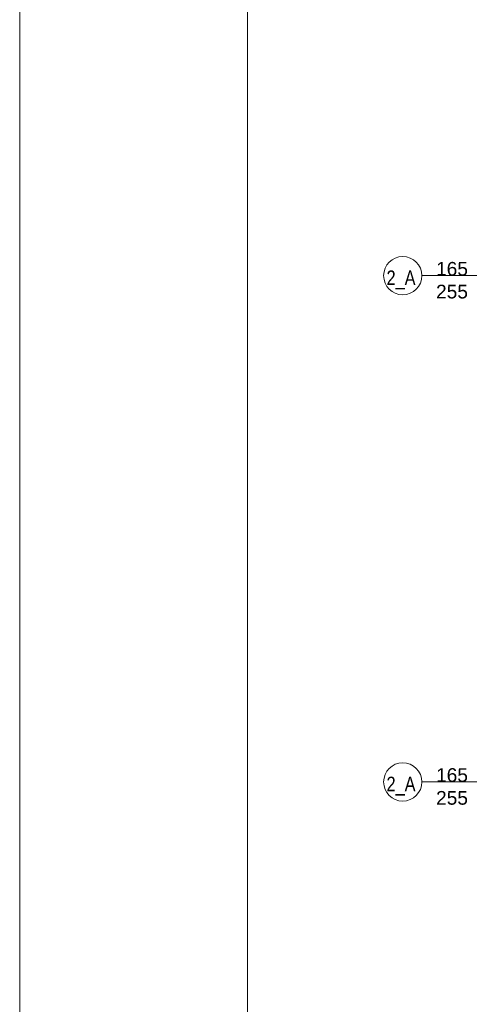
# Model space of a CAD drawing. Header units: millimetres. Extents: x 56977 to 67992, y 30187 to 42235.
# Tile 10 of 130: x 57375 to 57868, y 32845 to 33924. Entities that reach past the tile are written whole.
import ezdxf

# ---------------------------------------------------------------- set-up
doc = ezdxf.new("R2010")
doc.units = ezdxf.units.MM
doc.header["$MEASUREMENT"] = 0
doc.layers.add('AI-OPISY', color=3, linetype='Continuous', lineweight=13)
doc.layers.add('RAMKA', color=1, linetype='Continuous', lineweight=13)
doc.styles.get("Standard").update_dxf_attribs({"font": 'txt.shx'})
doc.styles.add('WYMIAROWY-08', font='ROMANS.shx', dxfattribs={"width": 0.8})

msp = doc.modelspace()

# ---------------------------------------------------------------- linework, layer by layer
at = {"layer": 'AI-OPISY'}
for p, q in [((57816.5, 33643.6), (58001.6, 33643.6)), ((57816.5, 33088.6), (58001.6, 33088.6))]:
    msp.add_line(p, q, dxfattribs=at)
for centre in [(57795.5, 33643.6), (57795.5, 33088.6)]:
    msp.add_circle(centre, 21, dxfattribs=at)
at = {"layer": 'RAMKA', "color": 1, "linetype": 'Continuous'}
for p, q in [((57375.4, 42234.6), (57375.4, 30186.8)), ((57625.4, 42184.6), (57625.4, 30236.8))]:
    msp.add_line(p, q, dxfattribs=at)

# ---------------------------------------------------------------- texts
at = {"layer": 'AI-OPISY', "char_height": 15, "width": 45.29, "attachment_point": 8}
for insert in [(57849.5, 33618.4), (57849.5, 33063.4)]:
    msp.add_mtext('\\fArial|b0|i0|c238|p39;165\\P255', dxfattribs=dict(at, insert=insert))
at = {"layer": 'AI-OPISY', "char_height": 16, "width": 20.64, "attachment_point": 7, "style": 'WYMIAROWY-08'}
for insert in [(57777.7, 33628.7), (57777.7, 33073.7)]:
    msp.add_mtext('\\fArial|b0|i0|c238|p39;2_A', dxfattribs=dict(at, insert=insert))

doc.saveas('drawing.dxf')
